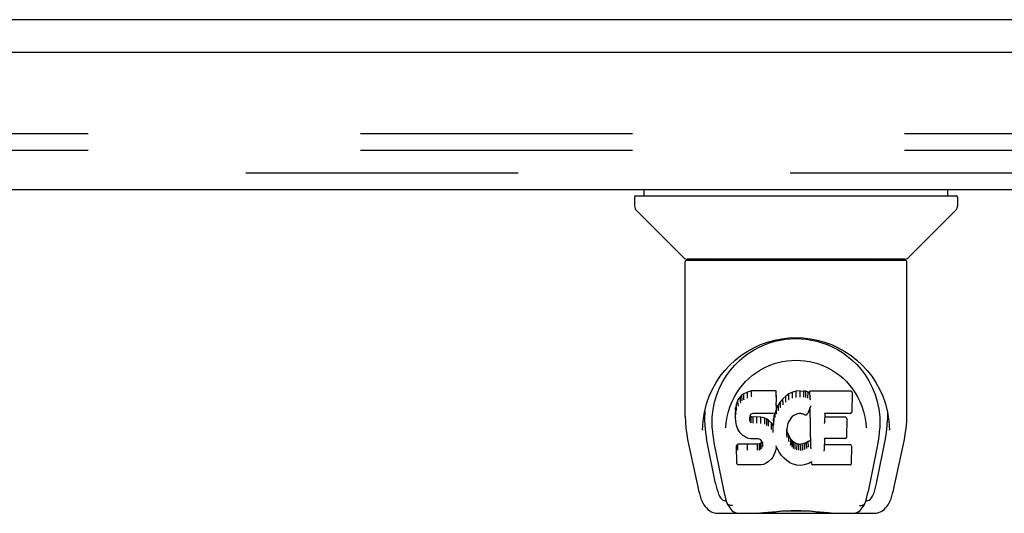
# Model space of a CAD drawing. Header units: inches. Extents: x 0 to 308, y 0 to 199.
# Tile 113 of 139: x 116.69 to 122.81, y 160.35 to 163.42. Entities that reach past the tile are written whole.
import ezdxf

# ---------------------------------------------------------------- set-up
doc = ezdxf.new("R2010")
doc.units = ezdxf.units.IN
doc.header["$LTSCALE"] = 16.920913
doc.header["$MEASUREMENT"] = 0
doc.linetypes.add('HIDDEN', pattern=[0.2, 0.1, -0.1])
doc.layers.get('0').update_dxf_attribs({"linetype": 'CONTINUOUS'})
doc.layers.add('DEFAULT_2', color=8, linetype='HIDDEN')
doc.layers.add('RIGHT_OR_MAIN_DOOR_ASSEMBLY', color=7, linetype='CONTINUOUS')

msp = doc.modelspace()

# ---------------------------------------------------------------- linework, layer by layer
at = {"color": 7, "linetype": 'Continuous'}
msp.add_line((126.4607, 163.423), (48.8147, 163.423), dxfattribs=at)
at = {"layer": 'DEFAULT_2', "color": 8, "linetype": 'HIDDEN'}
for p, q in [((88.3462, 162.7145), (123.5959, 162.7145)), ((88.3462, 162.6105), (123.5959, 162.6105))]:
    msp.add_line(p, q, dxfattribs=at)
at = {"layer": 'RIGHT_OR_MAIN_DOOR_ASSEMBLY', "color": 3, "linetype": 'Continuous'}
for p, q in [((124.2632, 163.219), (87.4497, 163.219)), ((87.6342, 162.365), (124.0787, 162.365))]:
    msp.add_line(p, q, dxfattribs=at)
at = {"layer": 'RIGHT_OR_MAIN_DOOR_ASSEMBLY', "color": 8, "linetype": 'HIDDEN'}
msp.add_line((87.6342, 162.469), (124.0787, 162.469), dxfattribs=at)
at = {"layer": 'RIGHT_OR_MAIN_DOOR_ASSEMBLY', "color": 7, "linetype": 'Continuous'}
for p, q in [((120.5087, 162.3178), (120.5087, 162.2632)), ((120.5166, 162.3256), (122.5087, 162.3256)), ((120.5678, 162.3256), (120.5678, 162.365)), ((122.4575, 162.3256), (122.4575, 162.365)), ((122.5166, 162.3178), (122.5166, 162.2632)), ((120.815, 161.9406), (120.5203, 162.2354)), ((122.2103, 161.9406), (122.5051, 162.2354)), ((120.8237, 160.9528), (120.8237, 161.9162)), ((122.1938, 161.9241), (120.8316, 161.9241)), ((122.1894, 161.9319), (120.8359, 161.9319)), ((120.8957, 161.9281), (120.8948, 161.9268)), ((120.8978, 161.9319), (120.8957, 161.928)), ((122.1297, 161.928), (122.1275, 161.9319)), ((122.2016, 160.9528), (122.2016, 161.9162)), ((121.0801, 161.2075), (121.1054, 161.2417)), ((121.1877, 161.094), (121.1766, 161.0863)), ((121.2108, 161.1046), (121.1877, 161.094)), ((121.188, 161.0576), (121.1877, 161.094)), ((121.2366, 161.1129), (121.2108, 161.1046)), ((121.2111, 161.068), (121.2108, 161.1046)), ((121.3895, 161.1129), (121.2366, 161.1129)), ((121.2367, 161.0761), (121.2366, 161.1129)), ((121.3889, 161.0779), (121.3895, 161.1129)), ((121.3907, 161.058), (121.3895, 161.1129)), ((121.4681, 161.0937), (121.4485, 161.0794)), ((121.4906, 161.1036), (121.4681, 161.0937)), ((121.4684, 161.0573), (121.4681, 161.0937)), ((121.5142, 161.109), (121.4906, 161.1036)), ((121.4908, 161.067), (121.4906, 161.1036)), ((121.5377, 161.1114), (121.5142, 161.109)), ((121.5143, 161.0722), (121.5142, 161.109)), ((121.5377, 161.1114), (121.5618, 161.1109)), ((121.5378, 161.0745), (121.5377, 161.1114)), ((121.5617, 161.0741), (121.5618, 161.1109)), ((121.5746, 161.1089), (121.5618, 161.1109)), ((121.5745, 161.0721), (121.5746, 161.1089)), ((121.5875, 161.1047), (121.5746, 161.1089)), ((121.5872, 161.068), (121.5875, 161.1047)), ((121.5996, 161.0967), (121.5875, 161.1047)), ((121.8481, 161.1108), (121.5993, 161.1108)), ((121.6002, 161.0614), (121.5993, 161.1108)), ((121.8623, 160.9858), (121.8642, 161.0944)), ((121.8638, 161.1248), (121.8806, 161.1003)), ((121.1422, 161.0303), (121.1372, 161.0052)), ((121.1519, 161.055), (121.1422, 161.0303)), ((121.1428, 160.9955), (121.1422, 161.0303)), ((121.1667, 161.0768), (121.1519, 161.055)), ((121.1525, 161.0197), (121.1519, 161.055)), ((121.1766, 161.0863), (121.1667, 161.0768)), ((121.1671, 161.041), (121.1667, 161.0768)), ((121.177, 161.0501), (121.1766, 161.0863)), ((121.2367, 161.076), (121.237, 161.0747)), ((121.3901, 161.0237), (121.3907, 161.058)), ((121.4162, 161.0452), (121.4029, 161.026)), ((121.4314, 161.063), (121.4162, 161.0452)), ((121.4167, 161.0095), (121.4162, 161.0452)), ((121.4485, 161.0794), (121.4314, 161.063)), ((121.4318, 161.027), (121.4314, 161.063)), ((121.4489, 161.0432), (121.4485, 161.0794)), ((121.5146, 161.0709), (121.5143, 161.0722)), ((121.5379, 161.0732), (121.5378, 161.0745)), ((121.5616, 161.0727), (121.5617, 161.0741)), ((122.0692, 161.0307), (122.0822, 160.9797)), ((120.9345, 160.9258), (120.9431, 160.9798)), ((120.9447, 160.9859), (120.9442, 160.9313)), ((121.1372, 161.0052), (121.1358, 160.9803)), ((121.1364, 160.9461), (121.1358, 160.9803)), ((121.1378, 160.9708), (121.1372, 161.0052)), ((121.2442, 160.9708), (121.2326, 160.9673)), ((121.2576, 160.9719), (121.2442, 160.9708)), ((121.2576, 160.9725), (121.2576, 160.9719)), ((121.3706, 160.9719), (121.2576, 160.9719)), ((121.3706, 160.9719), (121.3705, 160.9725)), ((121.3825, 160.9729), (121.3706, 160.9719)), ((121.3804, 160.9727), (121.3772, 160.9609)), ((121.3871, 160.9851), (121.3829, 160.9732)), ((121.3838, 160.9484), (121.3834, 160.9745)), ((121.3872, 160.9853), (121.3871, 160.9851)), ((121.3887, 160.9994), (121.3872, 160.9853)), ((121.3918, 161.0053), (121.3884, 160.9967)), ((121.3901, 161.0238), (121.3887, 160.9995)), ((121.3887, 160.9995), (121.3887, 160.9994)), ((121.4029, 161.026), (121.3918, 161.0053)), ((121.3923, 160.97), (121.3918, 161.0053)), ((121.4034, 160.9905), (121.4029, 161.026)), ((121.5325, 160.9706), (121.5216, 160.9678)), ((121.5436, 160.9704), (121.5325, 160.9706)), ((121.5551, 160.9677), (121.5435, 160.9704)), ((121.6012, 161.0107), (121.5852, 160.9709)), ((121.6055, 160.7583), (121.6011, 161.0107)), ((121.6014, 161.0116), (121.6013, 161.0113)), ((121.6015, 161.0119), (121.6014, 161.0116)), ((121.6016, 161.0124), (121.6015, 161.0121)), ((121.6015, 161.0121), (121.6015, 161.0119)), ((121.6017, 161.0128), (121.6016, 161.0124)), ((121.6018, 161.0134), (121.6017, 161.0128)), ((121.602, 161.0144), (121.6018, 161.0134)), ((121.6023, 161.016), (121.602, 161.0144)), ((121.6026, 161.0174), (121.6023, 161.016)), ((121.6029, 161.0189), (121.6026, 161.0174)), ((121.6909, 160.9718), (121.6898, 160.9134)), ((121.8481, 160.9718), (121.6903, 160.9718)), ((122.0807, 160.9859), (122.0811, 160.9313)), ((120.931, 160.868), (120.9345, 160.9258)), ((121.1376, 160.9212), (121.1364, 160.946)), ((121.1364, 160.946), (121.1364, 160.9459)), ((121.1376, 160.9212), (121.1376, 160.921)), ((121.1422, 160.8964), (121.1376, 160.9211)), ((121.2262, 160.9484), (121.2253, 160.9343)), ((121.2257, 160.9282), (121.2261, 160.9464)), ((121.2282, 160.9617), (121.2262, 160.9483)), ((121.2272, 160.9229), (121.2278, 160.958)), ((121.2305, 160.9543), (121.2278, 160.958)), ((121.23, 160.9652), (121.2281, 160.9614)), ((121.2327, 160.9674), (121.2298, 160.9649)), ((121.23, 160.9185), (121.2305, 160.9543)), ((121.2341, 160.9516), (121.2305, 160.9543)), ((121.2339, 160.9152), (121.2341, 160.9516)), ((121.2456, 160.9484), (121.2341, 160.9516)), ((121.2453, 160.9101), (121.2455, 160.9116)), ((121.2455, 160.9116), (121.2456, 160.9484)), ((121.2687, 160.9491), (121.2456, 160.9484)), ((121.2686, 160.9109), (121.2687, 160.9123)), ((121.2937, 160.9478), (121.2687, 160.9491)), ((121.2687, 160.9123), (121.2687, 160.9491)), ((121.2933, 160.9096), (121.2936, 160.911)), ((121.2936, 160.911), (121.2937, 160.9478)), ((121.3188, 160.9423), (121.2937, 160.9478)), ((121.3186, 160.9055), (121.3188, 160.9423)), ((121.3313, 160.9366), (121.3188, 160.9423)), ((121.331, 160.9), (121.3313, 160.9366)), ((121.3424, 160.9287), (121.3313, 160.9366)), ((121.342, 160.8924), (121.3424, 160.9287)), ((121.3605, 160.9105), (121.3424, 160.9287)), ((121.3601, 160.8748), (121.3605, 160.9105)), ((121.3697, 160.896), (121.3605, 160.9105)), ((121.3733, 160.9382), (121.3697, 160.896)), ((121.3772, 160.9609), (121.3733, 160.9382)), ((121.3739, 160.9037), (121.3733, 160.9382)), ((121.3778, 160.9262), (121.3772, 160.9609)), ((121.4626, 160.9103), (121.459, 160.899)), ((121.4681, 160.9211), (121.4625, 160.9102)), ((121.4821, 160.9432), (121.4681, 160.921)), ((121.4893, 160.9521), (121.482, 160.9432)), ((121.4982, 160.9581), (121.4892, 160.952)), ((121.5217, 160.9678), (121.4981, 160.9581)), ((121.5668, 160.9632), (121.555, 160.9678)), ((121.8171, 160.9482), (121.6905, 160.9482)), ((121.8286, 160.8273), (121.8304, 160.9346)), ((121.9462, 160.9127), (121.9483, 160.8819)), ((120.931, 160.869), (120.931, 160.868)), ((120.9919, 160.8787), (120.9937, 160.8529)), ((121.077, 160.882), (121.077, 160.8817)), ((121.1422, 160.8964), (121.1422, 160.8963)), ((121.1514, 160.8728), (121.1422, 160.8963)), ((121.1514, 160.8728), (121.1515, 160.8727)), ((121.1653, 160.8515), (121.1515, 160.8727)), ((121.1653, 160.8515), (121.1654, 160.8514)), ((121.183, 160.8333), (121.1654, 160.8514)), ((121.3702, 160.8597), (121.3697, 160.896)), ((121.3716, 160.8526), (121.3713, 160.8536)), ((121.4555, 160.8734), (121.4543, 160.8472)), ((121.4553, 160.8348), (121.4559, 160.8694)), ((121.459, 160.8991), (121.4554, 160.8734)), ((121.4559, 160.8694), (121.4555, 160.8739)), ((121.4585, 160.8575), (121.4559, 160.8694)), ((121.4579, 160.8227), (121.4585, 160.8575)), ((121.4679, 160.8335), (121.4585, 160.8575)), ((121.9484, 160.8817), (121.9483, 160.8819)), ((122.0944, 160.868), (122.0944, 160.869)), ((120.8388, 160.8092), (120.9039, 160.5038)), ((121.0122, 160.5358), (120.9557, 160.8127)), ((121.0024, 160.7883), (121.0644, 160.4845)), ((121.183, 160.8333), (121.1831, 160.8332)), ((121.2043, 160.8195), (121.1831, 160.8332)), ((121.2043, 160.8195), (121.2044, 160.8195)), ((121.2168, 160.8149), (121.2044, 160.8195)), ((121.2297, 160.8127), (121.2168, 160.8149)), ((121.2774, 160.8122), (121.2297, 160.8127)), ((121.2774, 160.8122), (121.2775, 160.8128)), ((121.2839, 160.8116), (121.2774, 160.8122)), ((121.2892, 160.8098), (121.2839, 160.8116)), ((121.2938, 160.8064), (121.2891, 160.8099)), ((121.2949, 160.7886), (121.2904, 160.7841)), ((121.2978, 160.8017), (121.2937, 160.8065)), ((121.3006, 160.7961), (121.2949, 160.7886)), ((121.2954, 160.7525), (121.2949, 160.7886)), ((121.3038, 160.7897), (121.2977, 160.8018)), ((121.3037, 160.7644), (121.3033, 160.79)), ((121.3061, 160.7763), (121.3037, 160.79)), ((121.4674, 160.7983), (121.4679, 160.8335)), ((121.4804, 160.8112), (121.4679, 160.8335)), ((121.4798, 160.7756), (121.4804, 160.8112)), ((121.4883, 160.8018), (121.4804, 160.8112)), ((121.4878, 160.7659), (121.4883, 160.8018)), ((121.4976, 160.7935), (121.4883, 160.8018)), ((121.4972, 160.7573), (121.4976, 160.7935)), ((121.5078, 160.7866), (121.4976, 160.7935)), ((121.5075, 160.7501), (121.5078, 160.7866)), ((121.5189, 160.7821), (121.5078, 160.7866)), ((121.5788, 160.7904), (121.5675, 160.7852)), ((121.5892, 160.7975), (121.5788, 160.7904)), ((121.5792, 160.7538), (121.5788, 160.7904)), ((121.5896, 160.7611), (121.5892, 160.7975)), ((121.6894, 160.816), (121.6881, 160.7418)), ((121.8171, 160.816), (121.6888, 160.816)), ((122.0132, 160.5358), (122.0697, 160.8127)), ((122.1215, 160.5039), (122.1865, 160.8092)), ((121.1499, 160.7797), (121.1419, 160.7716)), ((121.1439, 160.6588), (121.1419, 160.7716)), ((121.2116, 160.7803), (121.1499, 160.7797)), ((121.1501, 160.7435), (121.1499, 160.7797)), ((121.2723, 160.7806), (121.2116, 160.7803)), ((121.2116, 160.7435), (121.2116, 160.7803)), ((121.2116, 160.7435), (121.2116, 160.7421)), ((121.2859, 160.7817), (121.2723, 160.7806)), ((121.2723, 160.7438), (121.2723, 160.7806)), ((121.2723, 160.7438), (121.2724, 160.7424)), ((121.2904, 160.7841), (121.2859, 160.7817)), ((121.2861, 160.7449), (121.2859, 160.7817)), ((121.2908, 160.748), (121.2904, 160.7841)), ((121.3056, 160.7702), (121.3054, 160.7801)), ((121.3824, 160.7329), (121.3733, 160.7103)), ((121.3825, 160.733), (121.3824, 160.7329)), ((121.3893, 160.7568), (121.3825, 160.733)), ((121.389, 160.7682), (121.3888, 160.7688)), ((121.3891, 160.7676), (121.389, 160.7682)), ((121.3892, 160.767), (121.3891, 160.7676)), ((121.3894, 160.7666), (121.3892, 160.767)), ((121.39, 160.7648), (121.3893, 160.7569)), ((121.3893, 160.7569), (121.3893, 160.7568)), ((121.3895, 160.7662), (121.3894, 160.7666)), ((121.41, 160.729), (121.3899, 160.7648)), ((121.41, 160.729), (121.4101, 160.729)), ((121.4232, 160.7103), (121.4101, 160.729)), ((121.5188, 160.7454), (121.5189, 160.7821)), ((121.5311, 160.7799), (121.5189, 160.7821)), ((121.5308, 160.7417), (121.531, 160.7431)), ((121.531, 160.7431), (121.5311, 160.7799)), ((121.5311, 160.7799), (121.5435, 160.7795)), ((121.5556, 160.7813), (121.5435, 160.7795)), ((121.5435, 160.7426), (121.5435, 160.7795)), ((121.5437, 160.7412), (121.5435, 160.7426)), ((121.5675, 160.7852), (121.5556, 160.7813)), ((121.5557, 160.7445), (121.5556, 160.7813)), ((121.5678, 160.7484), (121.5675, 160.7852)), ((121.6076, 160.7501), (121.6072, 160.7512)), ((121.8487, 160.7766), (121.6887, 160.7766)), ((121.8572, 160.6597), (121.8591, 160.7661)), ((122.0224, 160.7852), (121.9609, 160.4845)), ((121.3424, 160.6714), (121.3218, 160.6573)), ((121.3425, 160.6714), (121.3424, 160.6714)), ((121.3602, 160.6885), (121.3425, 160.6714)), ((121.3602, 160.6886), (121.3602, 160.6885)), ((121.3675, 160.699), (121.3603, 160.6887)), ((121.3732, 160.7102), (121.3675, 160.6991)), ((121.3675, 160.6991), (121.3675, 160.699)), ((121.3733, 160.7103), (121.3732, 160.7102)), ((121.4232, 160.7103), (121.4233, 160.7103)), ((121.4385, 160.6935), (121.4233, 160.7103)), ((121.4385, 160.6935), (121.4385, 160.6934)), ((121.4555, 160.6783), (121.4385, 160.6934)), ((121.4737, 160.6645), (121.4555, 160.6783)), ((121.4555, 160.6783), (121.4555, 160.6783)), ((121.4737, 160.6645), (121.4738, 160.6644)), ((121.4841, 160.6591), (121.4738, 160.6644)), ((121.6039, 160.6685), (121.5852, 160.6572)), ((121.6095, 160.6684), (121.6038, 160.6684)), ((121.6091, 160.6597), (121.6089, 160.6684)), ((121.151, 160.6514), (121.1441, 160.6581)), ((121.151, 160.6514), (121.1512, 160.6513)), ((121.297, 160.6513), (121.1512, 160.6513)), ((121.297, 160.6513), (121.2969, 160.6519)), ((121.3096, 160.653), (121.297, 160.6513)), ((121.3217, 160.6572), (121.3097, 160.653)), ((121.3218, 160.6573), (121.3217, 160.6572)), ((121.4841, 160.6591), (121.4842, 160.6591)), ((121.4951, 160.6554), (121.4842, 160.6591)), ((121.5173, 160.6497), (121.4951, 160.6554)), ((121.5401, 160.6472), (121.5174, 160.6497)), ((121.563, 160.6504), (121.5401, 160.6472)), ((121.5401, 160.6478), (121.5401, 160.6472)), ((121.5851, 160.6572), (121.5631, 160.6504)), ((121.5851, 160.6572), (121.5851, 160.6572)), ((121.8487, 160.6513), (121.6176, 160.6513)), ((121.0711, 160.428), (121.0781, 160.428)), ((121.0781, 160.428), (121.0807, 160.4194)), ((121.082, 160.4162), (121.0807, 160.4194)), ((121.9434, 160.4162), (121.9446, 160.4194)), ((121.9446, 160.4194), (121.9472, 160.428)), ((121.9472, 160.428), (121.9542, 160.428)), ((121.0279, 160.3493), (121.9974, 160.3493)), ((121.2422, 160.3493), (121.2659, 160.3498)), ((121.2902, 160.3493), (121.2883, 160.3512)), ((121.7351, 160.3493), (121.737, 160.3512))]:
    msp.add_line(p, q, dxfattribs=at)
for points in [[(120.8948, 161.9268), (120.8941, 161.9259), (120.8937, 161.9253), (120.8934, 161.9247), (120.8932, 161.9242), (120.8936, 161.9241)], [(122.1306, 161.9268), (122.1303, 161.9271), (122.1297, 161.928)], [(122.1317, 161.9241), (122.1321, 161.9242), (122.1319, 161.9247), (122.1317, 161.9252), (122.1313, 161.9259), (122.1306, 161.9268)], [(120.9431, 160.9798), (120.9561, 161.0308), (120.973, 161.0787), (120.9933, 161.1234), (121.0163, 161.1648), (121.0419, 161.2032), (121.07, 161.2389), (121.1007, 161.2721), (121.1342, 161.3032), (121.1703, 161.3317), (121.209, 161.3576), (121.2498, 161.3804), (121.2924, 161.3999), (121.336, 161.4157), (121.3802, 161.4279), (121.4245, 161.4365), (121.4687, 161.4415), (121.5129, 161.4432), (121.557, 161.4415), (121.6012, 161.4364), (121.6455, 161.4278), (121.6896, 161.4156), (121.7332, 161.3998), (121.7757, 161.3803), (121.8165, 161.3575), (121.8552, 161.3316), (121.8913, 161.3031), (121.9247, 161.272), (121.9554, 161.2388), (121.9835, 161.2031), (122.0091, 161.1647), (122.0321, 161.1233), (122.0523, 161.0786), (122.0692, 161.0307)], [(121.2521, 161.3675), (121.284, 161.3845), (121.3161, 161.3988), (121.3485, 161.4107)], [(121.3485, 161.4107), (121.3811, 161.4204), (121.4137, 161.4278), (121.4464, 161.433), (121.479, 161.4361), (121.5115, 161.4372), (121.5441, 161.4363), (121.5766, 161.4333), (121.609, 161.4282), (121.6415, 161.4211)], [(121.6415, 161.4211), (121.6739, 161.4117), (121.7062, 161.4), (121.7383, 161.3859)], [(121.1607, 161.3007), (121.1903, 161.3258), (121.2208, 161.348), (121.2521, 161.3675)], [(121.7383, 161.3859), (121.7699, 161.3695), (121.801, 161.3504), (121.8316, 161.3284), (121.8614, 161.3036), (121.8901, 161.2759), (121.9173, 161.245), (121.9429, 161.2109), (121.9662, 161.1736), (121.987, 161.1329), (122.0046, 161.0898), (122.0183, 161.0449), (122.028, 160.9985), (122.0334, 160.9511)], [(121.1054, 161.2417), (121.1323, 161.2727), (121.1607, 161.3007)], [(121.1445, 161.1), (121.1613, 161.1246), (121.1796, 161.1478), (121.1992, 161.1695), (121.2202, 161.1898), (121.2426, 161.2087), (121.2665, 161.2263), (121.2918, 161.2423), (121.3179, 161.2565), (121.3448, 161.2689), (121.3725, 161.2793), (121.4007, 161.2878), (121.4286, 161.2943), (121.4566, 161.2988), (121.4846, 161.3015), (121.5125, 161.3025), (121.5402, 161.3016), (121.5679, 161.299), (121.596, 161.2944), (121.6241, 161.288), (121.6522, 161.2795), (121.68, 161.2691), (121.7073, 161.2566), (121.7336, 161.2423), (121.7586, 161.2265), (121.7824, 161.209), (121.8049, 161.19), (121.826, 161.1696), (121.8457, 161.1479), (121.8638, 161.1248)], [(120.9919, 160.8787), (120.9908, 160.9026), (120.9918, 160.9493), (120.9969, 160.996), (121.0064, 161.0423), (121.0198, 161.0873), (121.0369, 161.13), (121.0572, 161.1703), (121.0801, 161.2075)], [(121.1155, 161.0462), (121.1292, 161.0739), (121.1445, 161.1)], [(121.8806, 161.1003), (121.896, 161.0741), (121.9098, 161.0463)], [(121.0847, 160.9494), (121.0929, 160.984), (121.1033, 161.0164), (121.1155, 161.0462)], [(121.1672, 161.0407), (121.1674, 161.0405), (121.1676, 161.0402), (121.1678, 161.04), (121.1681, 161.0398), (121.1684, 161.0396), (121.1686, 161.0395)], [(121.177, 161.05), (121.1772, 161.0497), (121.1773, 161.0495), (121.1775, 161.0493), (121.1777, 161.0491), (121.1779, 161.0489), (121.1782, 161.0487)], [(121.1881, 161.0574), (121.1882, 161.0572), (121.1883, 161.057), (121.1884, 161.0568), (121.1886, 161.0566), (121.1888, 161.0564), (121.189, 161.0561)], [(121.2111, 161.0679), (121.2112, 161.0677), (121.2113, 161.0674), (121.2114, 161.0672), (121.2115, 161.067), (121.2116, 161.0668), (121.2118, 161.0666)], [(121.3883, 161.076), (121.3881, 161.0758), (121.3879, 161.0755), (121.3877, 161.0753), (121.3875, 161.0751), (121.3872, 161.0748), (121.387, 161.0747)], [(121.4501, 161.0418), (121.4498, 161.042), (121.4496, 161.0422), (121.4494, 161.0424), (121.4492, 161.0426), (121.449, 161.0429), (121.4488, 161.0432)], [(121.4694, 161.0558), (121.4692, 161.056), (121.469, 161.0563), (121.4688, 161.0565), (121.4687, 161.0567), (121.4686, 161.057), (121.4684, 161.0573)], [(121.4914, 161.0655), (121.4913, 161.0658), (121.4912, 161.066), (121.4911, 161.0662), (121.491, 161.0664), (121.4909, 161.0667), (121.4908, 161.067)], [(121.574, 161.0708), (121.5741, 161.071), (121.5742, 161.0712), (121.5743, 161.0714), (121.5743, 161.0716), (121.5744, 161.0719), (121.5745, 161.0721)], [(121.5864, 161.0668), (121.5865, 161.0669), (121.5867, 161.0671), (121.5868, 161.0673), (121.587, 161.0676), (121.5871, 161.0678), (121.5872, 161.068)], [(121.6019, 161.0726), (121.6017, 161.0728), (121.6014, 161.073), (121.6012, 161.0732), (121.601, 161.0734), (121.6008, 161.0737), (121.6006, 161.0739)], [(121.6022, 161.0563), (121.6019, 161.0568), (121.6016, 161.0573), (121.6014, 161.0578), (121.6011, 161.0584), (121.6008, 161.0589), (121.6006, 161.0594)], [(121.9098, 161.0463), (121.922, 161.0165), (121.9325, 160.9841), (121.9406, 160.9495), (121.9462, 160.9127)], [(121.1378, 160.9706), (121.1379, 160.9702), (121.1382, 160.9699), (121.1385, 160.9697), (121.1389, 160.9695), (121.1393, 160.9693), (121.1397, 160.9693)], [(121.1428, 160.9952), (121.143, 160.9949), (121.1432, 160.9946), (121.1435, 160.9944), (121.1439, 160.9942), (121.1443, 160.994), (121.1447, 160.9939)], [(121.1525, 161.0194), (121.1527, 161.0191), (121.1529, 161.0188), (121.1532, 161.0186), (121.1535, 161.0184), (121.1539, 161.0182), (121.1542, 161.0181)], [(121.2438, 160.9714), (121.244, 160.9711), (121.2441, 160.9709), (121.2442, 160.9708)], [(121.3825, 160.9729), (121.3824, 160.9729), (121.3821, 160.973), (121.3817, 160.9732), (121.3814, 160.9734)], [(121.3829, 160.9732), (121.3828, 160.9731), (121.3826, 160.9729), (121.3825, 160.9729)], [(121.3871, 160.9851), (121.3869, 160.9848), (121.3866, 160.9846), (121.3863, 160.9844), (121.3858, 160.9843), (121.3852, 160.9843)], [(121.3887, 160.9994), (121.3887, 160.9992), (121.3885, 160.9988), (121.3882, 160.9986), (121.3878, 160.9983), (121.3873, 160.9982), (121.3868, 160.9982)], [(121.3901, 161.0238), (121.39, 161.0235), (121.3898, 161.0231), (121.3895, 161.0228), (121.3891, 161.0226), (121.3886, 161.0225), (121.3881, 161.0225)], [(121.3941, 160.9685), (121.3937, 160.9687), (121.3934, 160.9688), (121.3931, 160.969), (121.3928, 160.9693), (121.3925, 160.9696), (121.3923, 160.97)], [(121.4051, 160.989), (121.4047, 160.9891), (121.4044, 160.9893), (121.4041, 160.9895), (121.4038, 160.9898), (121.4036, 160.9901), (121.4034, 160.9904)], [(121.4182, 161.008), (121.4179, 161.0082), (121.4176, 161.0084), (121.4174, 161.0086), (121.4171, 161.0088), (121.4169, 161.0091), (121.4167, 161.0094)], [(121.4332, 161.0256), (121.433, 161.0258), (121.4327, 161.0259), (121.4324, 161.0262), (121.4322, 161.0264), (121.432, 161.0267), (121.4318, 161.027)], [(121.5325, 160.9706), (121.5325, 160.9706), (121.5324, 160.9708), (121.5323, 160.9712)], [(121.5435, 160.9704), (121.5436, 160.9704), (121.5437, 160.9706), (121.5438, 160.971)], [(121.5668, 160.9632), (121.567, 160.9631), (121.569, 160.9625), (121.5711, 160.9622), (121.5733, 160.9622), (121.5754, 160.9625), (121.5775, 160.9632), (121.5794, 160.9642), (121.5811, 160.9654), (121.5826, 160.9669), (121.5839, 160.9685), (121.5849, 160.9704), (121.5852, 160.9709)], [(121.6013, 161.0113), (121.6013, 161.0112), (121.6012, 161.0109)], [(121.6012, 161.0109), (121.6012, 161.0108), (121.6012, 161.0107), (121.6012, 161.0107)], [(121.6889, 160.9724), (121.6892, 160.9722), (121.6894, 160.9721), (121.6897, 160.9719), (121.6899, 160.9719), (121.6901, 160.9718), (121.6903, 160.9718)], [(121.8481, 160.9718), (121.8492, 160.9718), (121.8515, 160.9722), (121.8537, 160.9729), (121.8557, 160.974), (121.8575, 160.9754), (121.8592, 160.9771), (121.8605, 160.9791), (121.8615, 160.9814), (121.8621, 160.9839), (121.8623, 160.9858)], [(122.0822, 160.9797), (122.0908, 160.9258), (122.0944, 160.868)], [(120.8237, 160.9528), (120.8245, 160.9194), (120.8276, 160.8795), (120.833, 160.8398), (120.8388, 160.8091)], [(120.9442, 160.9314), (120.945, 160.8969), (120.949, 160.8529), (120.9557, 160.8127)], [(121.077, 160.882), (121.0791, 160.9125), (121.0847, 160.9494)], [(121.1364, 160.9459), (121.1365, 160.9456), (121.1367, 160.9453), (121.137, 160.945), (121.1374, 160.9448), (121.1378, 160.9447), (121.1383, 160.9447)], [(121.1376, 160.921), (121.1376, 160.9209), (121.1378, 160.9206), (121.1382, 160.9203), (121.1386, 160.9201), (121.139, 160.92), (121.1395, 160.92)], [(121.2233, 160.933), (121.2238, 160.933), (121.2243, 160.9331), (121.2247, 160.9333), (121.225, 160.9336), (121.2252, 160.934), (121.2253, 160.9343)], [(121.2238, 160.9266), (121.2242, 160.9266), (121.2246, 160.9268), (121.225, 160.927), (121.2253, 160.9272), (121.2256, 160.9275), (121.2257, 160.9278)], [(121.2242, 160.9472), (121.2247, 160.9472), (121.2252, 160.9473), (121.2256, 160.9475), (121.2259, 160.9478), (121.2261, 160.9482), (121.2262, 160.9483)], [(121.2254, 160.9212), (121.2258, 160.9214), (121.2261, 160.9215), (121.2264, 160.9217), (121.2267, 160.9219), (121.2269, 160.9222), (121.2271, 160.9225)], [(121.2263, 160.9608), (121.2268, 160.9607), (121.2273, 160.9608), (121.2277, 160.961), (121.228, 160.9612), (121.2281, 160.9614)], [(121.2283, 160.9649), (121.2289, 160.9648), (121.2293, 160.9648), (121.2297, 160.9649), (121.2298, 160.9649)], [(121.2286, 160.9169), (121.2289, 160.917), (121.2291, 160.9172), (121.2293, 160.9174), (121.2296, 160.9176), (121.2298, 160.9179), (121.2299, 160.9181)], [(121.2317, 160.9677), (121.232, 160.9675), (121.2323, 160.9673), (121.2326, 160.9673), (121.2326, 160.9673)], [(121.233, 160.9136), (121.2331, 160.9138), (121.2333, 160.914), (121.2334, 160.9142), (121.2336, 160.9144), (121.2337, 160.9147), (121.2338, 160.9149)], [(121.3797, 160.9248), (121.3793, 160.9248), (121.3789, 160.925), (121.3785, 160.9252), (121.3782, 160.9255), (121.378, 160.9258), (121.3778, 160.9262)], [(121.3856, 160.947), (121.3852, 160.9471), (121.3848, 160.9472), (121.3845, 160.9474), (121.3842, 160.9477), (121.3839, 160.948), (121.3838, 160.9484)], [(121.4625, 160.9102), (121.4625, 160.9101), (121.4622, 160.9098), (121.4618, 160.9096), (121.4613, 160.9096), (121.4607, 160.9096)], [(121.4681, 160.921), (121.4678, 160.9208), (121.4674, 160.9206), (121.4669, 160.9205), (121.4664, 160.9206)], [(121.482, 160.9432), (121.4819, 160.943), (121.4816, 160.9429), (121.4813, 160.9428), (121.4809, 160.9429), (121.4805, 160.943)], [(121.4892, 160.952), (121.489, 160.9519), (121.4887, 160.9518), (121.4883, 160.9519), (121.4879, 160.9521)], [(121.4981, 160.9581), (121.4979, 160.958), (121.4976, 160.9582), (121.4972, 160.9584)], [(121.5216, 160.9678), (121.5215, 160.9678), (121.5213, 160.968), (121.521, 160.9683)], [(121.5551, 160.9677), (121.5552, 160.9678), (121.5554, 160.9679), (121.5556, 160.9682)], [(121.5675, 160.9636), (121.5672, 160.9634), (121.567, 160.9632), (121.5668, 160.9632)], [(121.6878, 160.91), (121.6881, 160.9102), (121.6883, 160.9104), (121.6886, 160.9106), (121.6888, 160.9109), (121.689, 160.9111), (121.6892, 160.9114)], [(122.0334, 160.9511), (122.0346, 160.9035), (122.0335, 160.8787)], [(122.0697, 160.8127), (122.0763, 160.8526), (122.0804, 160.8966), (122.0811, 160.9315)], [(122.1865, 160.8091), (122.1922, 160.8392), (122.1977, 160.879), (122.2008, 160.919), (122.2016, 160.9528)], [(120.9937, 160.8529), (120.9955, 160.833), (120.9986, 160.8092), (121.0023, 160.7883)], [(121.1422, 160.8963), (121.1423, 160.896), (121.1426, 160.8958), (121.143, 160.8956), (121.1435, 160.8955), (121.1441, 160.8955)], [(121.1515, 160.8727), (121.1517, 160.8724), (121.1521, 160.8722), (121.1526, 160.8722), (121.1532, 160.8723)], [(121.1654, 160.8514), (121.1655, 160.8514), (121.1657, 160.8512), (121.1661, 160.8512), (121.1665, 160.8512), (121.1669, 160.8513)], [(121.318, 160.9042), (121.3181, 160.9044), (121.3182, 160.9047), (121.3183, 160.9049), (121.3184, 160.9051), (121.3185, 160.9053), (121.3186, 160.9055)], [(121.33, 160.8987), (121.3303, 160.899), (121.3304, 160.8992), (121.3306, 160.8994), (121.3307, 160.8996), (121.3308, 160.8998), (121.331, 160.9)], [(121.3407, 160.8911), (121.3409, 160.8913), (121.3412, 160.8915), (121.3414, 160.8917), (121.3416, 160.8919), (121.3418, 160.8922), (121.3419, 160.8924)], [(121.3585, 160.8733), (121.3588, 160.8734), (121.3591, 160.8736), (121.3594, 160.8738), (121.3596, 160.874), (121.3598, 160.8743), (121.36, 160.8745)], [(121.3713, 160.8536), (121.3709, 160.8557), (121.3706, 160.8568), (121.3704, 160.8578), (121.3703, 160.8587)], [(121.3759, 160.9022), (121.3754, 160.9023), (121.375, 160.9024), (121.3746, 160.9026), (121.3743, 160.9029), (121.3741, 160.9032), (121.3739, 160.9036)], [(121.4543, 160.8471), (121.4542, 160.8468), (121.454, 160.8465), (121.4537, 160.8462), (121.4533, 160.846), (121.4528, 160.8459), (121.4523, 160.8459)], [(121.4554, 160.8733), (121.4554, 160.8731), (121.4552, 160.8728), (121.4549, 160.8725), (121.4545, 160.8723), (121.454, 160.8722), (121.4535, 160.8722)], [(121.459, 160.8989), (121.4588, 160.8987), (121.4585, 160.8984), (121.4581, 160.8982), (121.4576, 160.8981), (121.4571, 160.8981)], [(122.0224, 160.7853), (122.023, 160.7886), (122.0236, 160.7915), (122.0241, 160.7943), (122.0246, 160.7971), (122.0251, 160.7998), (122.0256, 160.8028), (122.0262, 160.8058), (122.0267, 160.809), (122.0272, 160.8122), (122.0276, 160.8155), (122.0281, 160.8189), (122.0286, 160.8223), (122.029, 160.8257), (122.0294, 160.8293), (122.0298, 160.8329), (122.0302, 160.8366), (122.0306, 160.8403), (122.0309, 160.8441), (122.0313, 160.8481), (122.0316, 160.8521), (122.0334, 160.8787)], [(121.1831, 160.8332), (121.1832, 160.8332), (121.1835, 160.8331), (121.1839, 160.8332), (121.1843, 160.8334)], [(121.2044, 160.8195), (121.2046, 160.8194), (121.2049, 160.8196), (121.2052, 160.8198)], [(121.2168, 160.8149), (121.2169, 160.8149), (121.2171, 160.8151), (121.2173, 160.8154)], [(121.2297, 160.8127), (121.2297, 160.8127), (121.2298, 160.8129), (121.2299, 160.8133)], [(121.2839, 160.8116), (121.284, 160.8116), (121.2842, 160.8118), (121.2843, 160.8122)], [(121.2892, 160.8099), (121.2894, 160.8098), (121.2897, 160.81), (121.2901, 160.8102)], [(121.2938, 160.8064), (121.294, 160.8063), (121.2943, 160.8063), (121.2947, 160.8063), (121.2951, 160.8065)], [(121.2978, 160.8017), (121.298, 160.8015), (121.2983, 160.8014), (121.2988, 160.8013), (121.2994, 160.8014)], [(121.3038, 160.7897), (121.3039, 160.7896), (121.3041, 160.7893), (121.3045, 160.7891), (121.305, 160.7891), (121.3056, 160.7891)], [(121.4553, 160.8346), (121.4551, 160.8343), (121.4549, 160.834), (121.4546, 160.8338), (121.4542, 160.8336), (121.4538, 160.8334), (121.4533, 160.8333)], [(121.4579, 160.8224), (121.4578, 160.8221), (121.4575, 160.8219), (121.4572, 160.8216), (121.4569, 160.8214), (121.4565, 160.8212), (121.4561, 160.8212)], [(121.4674, 160.7981), (121.4672, 160.7978), (121.467, 160.7975), (121.4667, 160.7973), (121.4663, 160.7971), (121.466, 160.7969), (121.4656, 160.7968)], [(121.6048, 160.7947), (121.6041, 160.7956), (121.6034, 160.7964), (121.6027, 160.7971), (121.602, 160.7976), (121.6012, 160.7981), (121.6005, 160.7985), (121.5997, 160.7989), (121.5989, 160.7992), (121.5981, 160.7994), (121.5973, 160.7995), (121.5965, 160.7996), (121.5957, 160.7997)], [(121.6875, 160.8166), (121.6877, 160.8164), (121.688, 160.8163), (121.6882, 160.8162), (121.6885, 160.8161), (121.6887, 160.816), (121.6888, 160.816)], [(121.8171, 160.816), (121.8187, 160.8161), (121.8204, 160.8165), (121.822, 160.8171), (121.8236, 160.818), (121.825, 160.8191), (121.8261, 160.8204), (121.8271, 160.8219), (121.8279, 160.8235), (121.8284, 160.8253), (121.8286, 160.8273)], [(121.1428, 160.736), (121.143, 160.7358), (121.1432, 160.7356), (121.1435, 160.7354), (121.1438, 160.7352), (121.1442, 160.7351), (121.1445, 160.735)], [(121.1502, 160.7429), (121.1503, 160.7427), (121.1504, 160.7424), (121.1506, 160.7422), (121.1507, 160.7419), (121.1508, 160.7417), (121.1509, 160.7416)], [(121.2861, 160.7451), (121.2862, 160.7447), (121.2863, 160.7444), (121.2864, 160.7441), (121.2865, 160.7439), (121.2866, 160.7437), (121.2867, 160.7436)], [(121.2909, 160.7477), (121.291, 160.7474), (121.2912, 160.7472), (121.2913, 160.747), (121.2915, 160.7468), (121.2917, 160.7466), (121.292, 160.7464)], [(121.2954, 160.7527), (121.2956, 160.7523), (121.2958, 160.752), (121.296, 160.7518), (121.2963, 160.7516), (121.2966, 160.7514), (121.2969, 160.7512)], [(121.3038, 160.7639), (121.304, 160.7637), (121.3042, 160.7634), (121.3045, 160.7632), (121.3048, 160.763), (121.3051, 160.7628), (121.3055, 160.7627)], [(121.3057, 160.7698), (121.3058, 160.7695), (121.306, 160.7693), (121.3063, 160.769), (121.3067, 160.7688), (121.3071, 160.7687), (121.3075, 160.7686)], [(121.3061, 160.7763), (121.3062, 160.776), (121.3064, 160.7757), (121.3067, 160.7755), (121.3071, 160.7753), (121.3076, 160.7751), (121.3081, 160.7751)], [(121.3824, 160.7329), (121.3824, 160.7328), (121.3821, 160.7325), (121.3817, 160.7323), (121.3812, 160.7322), (121.3806, 160.7322)], [(121.3893, 160.7568), (121.3893, 160.7567), (121.3891, 160.7564), (121.3888, 160.7561), (121.3884, 160.7559), (121.3879, 160.7558), (121.3874, 160.7558)], [(121.3888, 160.7688), (121.3887, 160.7694), (121.3886, 160.7698)], [(121.3898, 160.7651), (121.3897, 160.7653), (121.3897, 160.7654), (121.3897, 160.7655), (121.3896, 160.7656), (121.3896, 160.7658), (121.3895, 160.766), (121.3895, 160.7662)], [(121.3899, 160.7648), (121.3899, 160.7649), (121.3899, 160.7649), (121.3898, 160.765), (121.3898, 160.7651)], [(121.4101, 160.729), (121.4103, 160.7288), (121.4107, 160.7286), (121.4112, 160.7286), (121.4117, 160.7287)], [(121.4782, 160.7741), (121.4785, 160.7742), (121.4789, 160.7744), (121.4791, 160.7746), (121.4794, 160.7748), (121.4796, 160.7751), (121.4798, 160.7753)], [(121.4864, 160.7644), (121.4867, 160.7646), (121.4869, 160.7648), (121.4872, 160.765), (121.4874, 160.7652), (121.4876, 160.7655), (121.4878, 160.7658)], [(121.496, 160.7558), (121.4963, 160.756), (121.4965, 160.7562), (121.4967, 160.7564), (121.4969, 160.7567), (121.4971, 160.7569), (121.4972, 160.7572)], [(121.5066, 160.7487), (121.5068, 160.7489), (121.507, 160.7491), (121.5071, 160.7493), (121.5072, 160.7495), (121.5074, 160.7498), (121.5075, 160.7501)], [(121.5182, 160.744), (121.5183, 160.7442), (121.5184, 160.7445), (121.5185, 160.7447), (121.5186, 160.7449), (121.5187, 160.7451), (121.5188, 160.7454)], [(121.5562, 160.7431), (121.5561, 160.7433), (121.556, 160.7435), (121.5559, 160.7438), (121.5559, 160.744), (121.5558, 160.7442), (121.5557, 160.7445)], [(121.5685, 160.7471), (121.5683, 160.7473), (121.5682, 160.7475), (121.5681, 160.7477), (121.568, 160.748), (121.5679, 160.7482), (121.5678, 160.7484)], [(121.5801, 160.7525), (121.5799, 160.7527), (121.5797, 160.7529), (121.5795, 160.7531), (121.5794, 160.7533), (121.5793, 160.7536), (121.5792, 160.7538)], [(121.6072, 160.7512), (121.6065, 160.7536), (121.6062, 160.7547), (121.6057, 160.7568)], [(121.6861, 160.7384), (121.6864, 160.7386), (121.6866, 160.7388), (121.6869, 160.7391), (121.6871, 160.7393), (121.6873, 160.7395), (121.6875, 160.7398)], [(121.3424, 160.6714), (121.3423, 160.6713), (121.342, 160.6713), (121.3416, 160.6713), (121.3412, 160.6715)], [(121.3602, 160.6885), (121.3601, 160.6885), (121.3599, 160.6884), (121.3595, 160.6883), (121.3591, 160.6883), (121.3587, 160.6885)], [(121.3675, 160.699), (121.3673, 160.6988), (121.3669, 160.6987), (121.3664, 160.6986), (121.3658, 160.6987)], [(121.3732, 160.7102), (121.3729, 160.7099), (121.3725, 160.7097), (121.372, 160.7096), (121.3715, 160.7097)], [(121.4233, 160.7103), (121.4234, 160.7102), (121.4236, 160.71), (121.424, 160.71), (121.4244, 160.71), (121.4248, 160.7101)], [(121.4385, 160.6934), (121.4387, 160.6933), (121.439, 160.6932), (121.4394, 160.6933), (121.4399, 160.6934)], [(121.4555, 160.6783), (121.4557, 160.6782), (121.456, 160.6782), (121.4564, 160.6783), (121.4568, 160.6785)], [(121.4738, 160.6644), (121.4738, 160.6644), (121.4741, 160.6644), (121.4744, 160.6645), (121.4748, 160.6647)], [(121.6033, 160.669), (121.6034, 160.6688), (121.6035, 160.6687), (121.6035, 160.6686), (121.6036, 160.6685), (121.6037, 160.6684), (121.6038, 160.6684)], [(121.6109, 160.669), (121.6106, 160.6688), (121.6104, 160.6687), (121.6101, 160.6686), (121.6099, 160.6685), (121.6097, 160.6685), (121.6095, 160.6684)], [(121.1439, 160.6588), (121.1439, 160.6584), (121.1441, 160.6581)], [(121.1441, 160.6581), (121.1444, 160.6579), (121.1448, 160.6578), (121.1453, 160.6578), (121.1458, 160.6578)], [(121.1512, 160.6513), (121.1513, 160.6513), (121.1514, 160.6514), (121.1515, 160.6515), (121.1517, 160.6516), (121.1518, 160.6517), (121.1519, 160.6519)], [(121.3096, 160.653), (121.3095, 160.653), (121.3094, 160.6532), (121.3092, 160.6535)], [(121.3217, 160.6572), (121.3214, 160.6572), (121.3211, 160.6574), (121.3208, 160.6576)], [(121.4842, 160.6591), (121.4844, 160.6591), (121.4846, 160.6592), (121.4849, 160.6595)], [(121.4951, 160.6554), (121.4953, 160.6554), (121.4954, 160.6556), (121.4957, 160.6559)], [(121.5173, 160.6497), (121.5174, 160.6498), (121.5175, 160.6499), (121.5177, 160.6503)], [(121.5626, 160.6509), (121.5628, 160.6506), (121.5629, 160.6504), (121.563, 160.6504)], [(121.5843, 160.6576), (121.5846, 160.6574), (121.5849, 160.6572), (121.5851, 160.6572)], [(121.6091, 160.6597), (121.6093, 160.6578), (121.61, 160.656), (121.611, 160.6545), (121.6123, 160.6532), (121.6137, 160.6523), (121.6152, 160.6517), (121.6168, 160.6514), (121.6176, 160.6513)], [(121.8487, 160.6513), (121.8498, 160.6514), (121.8513, 160.6517), (121.8528, 160.6524), (121.8542, 160.6533), (121.8554, 160.6545), (121.8563, 160.6561), (121.857, 160.6578), (121.8572, 160.6597)], [(120.9039, 160.5038), (120.9068, 160.4908), (120.9116, 160.4722), (120.9166, 160.4555), (120.9218, 160.4405), (120.9274, 160.4269), (120.9334, 160.4145), (120.9399, 160.4032), (120.9471, 160.3927), (120.9552, 160.3829), (120.9643, 160.374), (120.9746, 160.3661), (120.9859, 160.3594), (120.9983, 160.3543), (121.0113, 160.3509)], [(121.0122, 160.5358), (121.0159, 160.519), (121.0205, 160.5009), (121.0257, 160.4843), (121.0312, 160.4695), (121.0372, 160.4567), (121.0436, 160.4461), (121.0505, 160.4377), (121.0578, 160.4319), (121.0652, 160.4288), (121.0711, 160.428)], [(121.0644, 160.4845), (121.0665, 160.4745), (121.0692, 160.4622), (121.0721, 160.4502), (121.0751, 160.4387), (121.0781, 160.428)], [(121.9472, 160.428), (121.9503, 160.4389), (121.9533, 160.4504), (121.9561, 160.4624), (121.9589, 160.4747), (121.9609, 160.4845)], [(121.9542, 160.428), (121.9602, 160.4288), (121.9676, 160.432), (121.9749, 160.4378), (121.9818, 160.4462), (121.9882, 160.4568), (121.9942, 160.4696), (121.9997, 160.4845), (122.0049, 160.5011), (122.0095, 160.5192), (122.0132, 160.5358)], [(122.0133, 160.3507), (122.0264, 160.354), (122.0387, 160.3591), (122.0502, 160.3657), (122.0605, 160.3736), (122.0697, 160.3825), (122.0779, 160.3922), (122.0852, 160.4027), (122.0917, 160.4141), (122.0978, 160.4266), (122.1034, 160.4402), (122.1087, 160.4553), (122.1137, 160.472), (122.1185, 160.4907), (122.1214, 160.5038)], [(121.118, 160.3974), (121.113, 160.3972), (121.108, 160.3977), (121.1032, 160.3987), (121.0986, 160.4003), (121.0944, 160.4025), (121.0906, 160.4051), (121.0873, 160.4082), (121.0845, 160.4117), (121.0822, 160.4156), (121.082, 160.4162)], [(121.082, 160.4162), (121.0875, 160.4049), (121.094, 160.3932), (121.1006, 160.3833), (121.1074, 160.3747), (121.1146, 160.3672), (121.1224, 160.3609), (121.1311, 160.3556), (121.1405, 160.3518), (121.1502, 160.3497), (121.1572, 160.3493)], [(121.2659, 160.3498), (121.2946, 160.3516), (121.3241, 160.354), (121.3545, 160.3568), (121.3854, 160.3595), (121.4165, 160.3619), (121.4482, 160.3638), (121.4804, 160.365), (121.5127, 160.3654), (121.5447, 160.365), (121.5766, 160.3638), (121.6085, 160.3619), (121.6399, 160.3595), (121.6707, 160.3568), (121.7008, 160.3541), (121.7303, 160.3516)], [(121.2866, 160.3513), (121.3112, 160.3535), (121.3371, 160.356), (121.3643, 160.3588), (121.3926, 160.3615), (121.4216, 160.3638), (121.4514, 160.3656), (121.4818, 160.3668), (121.5124, 160.3672), (121.5429, 160.3668), (121.5732, 160.3657), (121.6031, 160.3638), (121.6324, 160.3615), (121.6606, 160.3588), (121.6878, 160.3561), (121.7138, 160.3535)], [(121.8682, 160.3493), (121.8753, 160.3498), (121.885, 160.3519), (121.8944, 160.3557), (121.9031, 160.361), (121.9109, 160.3673), (121.9181, 160.3748), (121.9248, 160.3834), (121.9314, 160.3934), (121.9379, 160.405), (121.9434, 160.4162)], [(121.9073, 160.3974), (121.9123, 160.3972), (121.9174, 160.3977), (121.9222, 160.3987), (121.9267, 160.4003), (121.9309, 160.4025), (121.9347, 160.4051), (121.9381, 160.4082), (121.9409, 160.4117), (121.9431, 160.4156), (121.9434, 160.4162)], [(121.0113, 160.3509), (121.0246, 160.3493), (121.028, 160.3493)], [(121.2422, 160.3493), (121.2635, 160.3498), (121.2866, 160.3513)], [(121.7138, 160.3535), (121.7386, 160.3513), (121.7618, 160.3498), (121.7832, 160.3493)], [(121.7303, 160.3516), (121.7591, 160.3498), (121.7832, 160.3493)], [(121.9974, 160.3493), (121.9999, 160.3493), (122.0133, 160.3507)]]:
    msp.add_lwpolyline(points, dxfattribs=at)
for centre, radius, start, end in [((120.5166, 162.3178), 0.00787, 90, 180), ((122.5087, 162.3178), 0.00787, 0, 90), ((120.5481, 162.2632), 0.0394, 180, 225), ((122.4772, 162.2632), 0.0394, 315, 360), ((120.8359, 161.9615), 0.0295, 225, 270), ((120.8316, 161.9162), 0.00787, 90, 180), ((121.0055, 161.9438), 0.0197, 270, 323.00595), ((122.0199, 161.9438), 0.0197, 216.99405, 270), ((122.1894, 161.9615), 0.0295, 270, 315), ((122.1938, 161.9162), 0.00787, 0, 90)]:
    msp.add_arc(centre, radius, start, end, dxfattribs=at)
for centre, major_axis, ratio, start_param, end_param in [((121.8481, 161.0947), (0, 0.0161), 0.999848, -1.588252, 0), ((121.1739, 161.0487), (0.00667, 0.00805), 0.161626, -3.329134, -3.201937), ((121.3869, 161.078), (-0.00006, 0.00283), 0.69468, -2.388692, -1.626091), ((121.6019, 161.076), (-0.00005, 0.00283), 0.694711, -4.711973, -3.921462), ((121.6022, 161.0601), (-0.00119, 0.00309), 0.517372, 0.955426, 1.594301), ((121.1469, 161.0064), (0.004, 0.0113), 0.082603, -3.358849, -3.237788), ((121.1575, 161.028), (0.00493, 0.00872), 0.139701, -3.375731, -3.231538), ((121.2232, 160.9367), (-0.00245, 0.00904), 0.086305, -3.009796, -2.851612), ((121.2236, 160.9285), (-0.00334, 0.00617), 0.202659, -3.013778, -2.795609), ((121.2247, 160.9236), (-0.0051, 0.00558), 0.236803, -3.069215, -2.893885), ((121.2284, 160.9184), (0.00537, -0.00361), 0.301523, 0.056707, 0.196496), ((121.6879, 160.9134), (0.00005, 0.00283), 0.694711, -2.361723, -1.571213), ((121.8171, 160.9349), (0, 0.0133), 0.999848, -1.588252, 0), ((121.3536, 160.8824), (-0.00628, 0.00793), 0.164287, -3.076154, -2.942496), ((121.3719, 160.8572), (-0.00129, 0.00383), 0.306196, 0.760017, 1.08509), ((121.5957, 160.7889), (0, 0.0108), 0.999848, 0, 0.641022), ((121.1444, 160.7392), (0.00133, 0.0034), 0.413699, -3.931587, -3.404362), ((121.1529, 160.745), (0.00243, 0.00249), 0.565489, -3.661377, -3.398136), ((121.2971, 160.7529), (0.00623, 0.00529), 0.230667, 2.952001, 3.091843), ((121.3077, 160.7704), (0.00377, 0.00659), 0.191545, -3.454301, -3.256285), ((121.3082, 160.7777), (0.00243, 0.00802), 0.107328, -3.463611, -3.284363), ((121.4733, 160.7844), (-0.00646, 0.00915), 0.140046, -3.074302, -2.951316), ((121.6075, 160.7552), (-0.00163, 0.00422), 0.284259, 0.65996, 1.068541), ((121.6861, 160.7418), (0.00005, 0.00283), 0.694711, -2.361723, -1.571213), ((121.8487, 160.7662), (0, 0.0104), 0.999848, -1.588252, 0)]:
    msp.add_ellipse(centre, major_axis=major_axis, ratio=ratio, start_param=start_param, end_param=end_param, dxfattribs=at)

doc.saveas('drawing.dxf')
